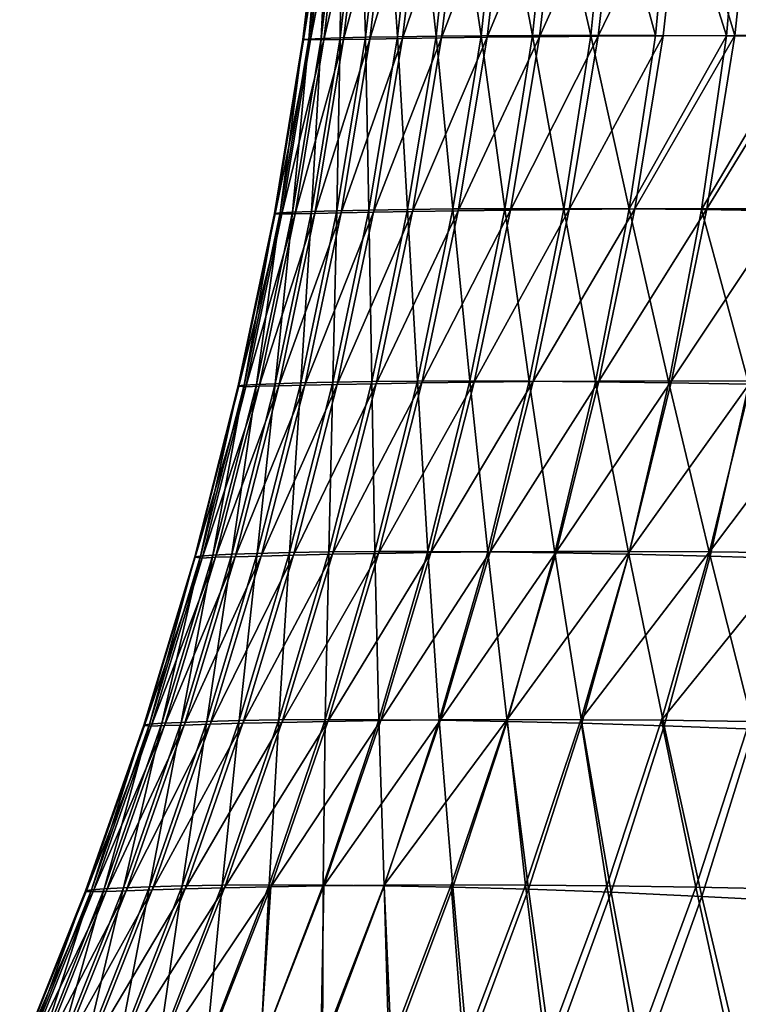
# Model space of a CAD drawing. Header units: metres. Extents: x -155 to 25, y -152 to 27.
# Tile 62 of 124: x -22 to -20.92, y -132.55 to -131.08. Entities that reach past the tile are written whole.
import ezdxf

# ---------------------------------------------------------------- set-up
doc = ezdxf.new("R2010")
doc.units = ezdxf.units.M
doc.layers.add('solid_12_401_052_XXX', color=7, linetype='CONTINUOUS')

msp = doc.modelspace()

# ---------------------------------------------------------------- linework, layer by layer
at = {"layer": 'solid_12_401_052_XXX'}
for points in [[(-21.571188, -131.110077, 0.145342), (-21.540216, -130.84845, 0.149911), (-21.539337, -130.84874, -0.296122)], [(-21.571188, -131.110077, 0.145342), (-21.562313, -131.109436, 0.588343), (-21.540216, -130.84845, 0.149911)], [(-21.570387, -131.110519, -0.298909), (-21.571188, -131.110077, 0.145342), (-21.539337, -130.84874, -0.296122)], [(-21.570387, -131.110519, -0.298909), (-21.539337, -130.84874, -0.296122), (-21.528831, -130.848221, -0.739065)], [(-21.570387, -131.110519, -0.298909), (-21.528831, -130.848221, -0.739065), (-21.559929, -131.110138, -0.740133)], [(-21.562313, -131.109436, 0.588343), (-21.531456, -130.848022, 0.59458), (-21.540216, -130.84845, 0.149911)], [(-21.562313, -131.109436, 0.588343), (-21.543743, -131.108643, 1.031429), (-21.531456, -130.848022, 0.59458)], [(-21.508917, -130.84874, -1.181684), (-21.559929, -131.110138, -0.740133), (-21.528831, -130.848221, -0.739065)], [(-21.540085, -131.110519, -1.181033), (-21.559929, -131.110138, -0.740133), (-21.508917, -130.84874, -1.181684)], [(-21.543743, -131.108643, 1.031429), (-21.513063, -130.847488, 1.039236), (-21.531456, -130.848022, 0.59458)], [(-21.543743, -131.108643, 1.031429), (-21.515448, -131.107758, 1.474484), (-21.513063, -130.847488, 1.039236)], [(-21.540085, -131.110519, -1.181033), (-21.508917, -130.84874, -1.181684), (-21.479187, -130.84845, -1.626726)], [(-21.510399, -131.110092, -1.624291), (-21.540085, -131.110519, -1.181033), (-21.479187, -130.84845, -1.626726)], [(-21.515448, -131.107758, 1.474484), (-21.485031, -130.846878, 1.483729), (-21.513063, -130.847488, 1.039236)], [(-21.515448, -131.107758, 1.474484), (-21.477402, -131.106842, 1.917417), (-21.485031, -130.846878, 1.483729)], [(-21.510399, -131.110092, -1.624291), (-21.479187, -130.84845, -1.626726), (-21.439934, -130.848022, -2.069744)], [(-21.471146, -131.109436, -2.065638), (-21.510399, -131.110092, -1.624291), (-21.439934, -130.848022, -2.069744)], [(-21.477402, -131.106842, 1.917417), (-21.447351, -130.846252, 1.927935), (-21.485031, -130.846878, 1.483729)], [(-21.477402, -131.106842, 1.917417), (-21.429581, -131.105942, 2.360139), (-21.447351, -130.846252, 1.927935)], [(-21.471146, -131.109436, -2.065638), (-21.439934, -130.848022, -2.069744), (-21.391071, -130.847488, -2.51209)], [(-21.422213, -131.108643, -2.506404), (-21.471146, -131.109436, -2.065638), (-21.391071, -130.847488, -2.51209)], [(-21.429581, -131.105942, 2.360139), (-21.400028, -130.845642, 2.371731), (-21.447351, -130.846252, 1.927935)], [(-21.429581, -131.105942, 2.360139), (-21.371965, -131.105148, 2.802558), (-21.400028, -130.845642, 2.371731)], [(-21.422213, -131.108643, -2.506404), (-21.391071, -130.847488, -2.51209), (-21.332602, -130.846878, -2.953611)], [(-21.363583, -131.107758, -2.946472), (-21.422213, -131.108643, -2.506404), (-21.332602, -130.846878, -2.953611)], [(-21.371965, -131.105148, 2.802558), (-21.343063, -130.845093, 2.814994), (-21.400028, -130.845642, 2.371731)], [(-21.371965, -131.105148, 2.802558), (-21.304546, -131.104492, 3.244588), (-21.343063, -130.845093, 2.814994)], [(-21.363583, -131.107758, -2.946472), (-21.332602, -130.846878, -2.953611), (-21.264528, -130.846252, -3.394183)], [(-21.295231, -131.106842, -3.385749), (-21.363583, -131.107758, -2.946472), (-21.264528, -130.846252, -3.394183)], [(-21.304546, -131.104492, 3.244588), (-21.276468, -130.84465, 3.257602), (-21.343063, -130.845093, 2.814994)], [(-21.304546, -131.104492, 3.244588), (-21.22731, -131.104065, 3.686139), (-21.276468, -130.84465, 3.257602)], [(-21.295231, -131.106842, -3.385749), (-21.264528, -130.846252, -3.394183), (-21.186863, -130.845642, -3.833685)], [(-21.217142, -131.105942, -3.824144), (-21.295231, -131.106842, -3.385749), (-21.186863, -130.845642, -3.833685)], [(-21.22731, -131.104065, 3.686139), (-21.200253, -130.84433, 3.699435), (-21.276468, -130.84465, 3.257602)], [(-21.22731, -131.104065, 3.686139), (-21.140249, -131.103897, 4.127123), (-21.200253, -130.84433, 3.699435)], [(-21.217142, -131.105942, -3.824144), (-21.186863, -130.845642, -3.833685), (-21.099615, -130.845093, -4.271994)], [(-21.129305, -131.105148, -4.261567), (-21.217142, -131.105942, -3.824144), (-21.099615, -130.845093, -4.271994)], [(-21.140249, -131.103897, 4.127123), (-21.114435, -130.844208, 4.140369), (-21.200253, -130.84433, 3.699435)], [(-21.140249, -131.103897, 4.127123), (-21.043362, -131.104065, 4.567463), (-21.114435, -130.844208, 4.140369)], [(-21.129305, -131.105148, -4.261567), (-21.099615, -130.845093, -4.271994), (-21.002804, -130.84465, -4.708988)], [(-21.031712, -131.104492, -4.697927), (-21.129305, -131.105148, -4.261567), (-21.002804, -130.84465, -4.708988)], [(-21.043362, -131.104065, 4.567463), (-21.019032, -130.844284, 4.580297), (-21.114435, -130.844208, 4.140369)], [(-21.043362, -131.104065, 4.567463), (-20.936968, -131.104645, 5.005761), (-21.019032, -130.844284, 4.580297)], [(-20.924356, -131.104065, -5.133135), (-21.031712, -131.104492, -4.697927), (-21.002804, -130.84465, -4.708988)], [(-20.936968, -131.104645, 5.005761), (-20.914398, -130.844635, 5.017741), (-21.019032, -130.844284, 4.580297)], [(-20.924356, -131.104065, -5.133135), (-21.002804, -130.84465, -4.708988), (-20.89645, -130.84433, -5.144548)], [(-20.936968, -131.104645, 5.005761), (-20.820862, -131.105667, 5.443075), (-20.914398, -130.844635, 5.017741)], [(-20.807241, -131.103897, -5.567105), (-20.924356, -131.104065, -5.133135), (-20.89645, -130.84433, -5.144548)], [(-21.613882, -131.370285, 0.141207), (-21.571188, -131.110077, 0.145342), (-21.570387, -131.110519, -0.298909)], [(-21.613882, -131.370285, 0.141207), (-21.605129, -131.369492, 0.582945), (-21.571188, -131.110077, 0.145342)], [(-21.612997, -131.370819, -0.301674), (-21.613882, -131.370285, 0.141207), (-21.570387, -131.110519, -0.298909)], [(-21.612997, -131.370819, -0.301674), (-21.570387, -131.110519, -0.298909), (-21.559929, -131.110138, -0.740133)], [(-21.612997, -131.370819, -0.301674), (-21.559929, -131.110138, -0.740133), (-21.602608, -131.371033, -0.741599)], [(-21.605129, -131.369492, 0.582945), (-21.562313, -131.109436, 0.588343), (-21.571188, -131.110077, 0.145342)], [(-21.605129, -131.369492, 0.582945), (-21.586681, -131.368515, 1.024858), (-21.562313, -131.109436, 0.588343)], [(-21.540085, -131.110519, -1.181033), (-21.602608, -131.371033, -0.741599), (-21.559929, -131.110138, -0.740133)], [(-21.582783, -131.370819, -1.181199), (-21.602608, -131.371033, -0.741599), (-21.540085, -131.110519, -1.181033)], [(-21.586681, -131.368515, 1.024858), (-21.543743, -131.108643, 1.031429), (-21.562313, -131.109436, 0.588343)], [(-21.586681, -131.368515, 1.024858), (-21.558472, -131.367447, 1.466862), (-21.543743, -131.108643, 1.031429)], [(-21.582783, -131.370819, -1.181199), (-21.540085, -131.110519, -1.181033), (-21.510399, -131.110092, -1.624291)], [(-21.553274, -131.370285, -1.623096), (-21.582783, -131.370819, -1.181199), (-21.510399, -131.110092, -1.624291)], [(-21.558472, -131.367447, 1.466862), (-21.515448, -131.107758, 1.474484), (-21.543743, -131.108643, 1.031429)], [(-21.558472, -131.367447, 1.466862), (-21.520432, -131.366348, 1.908898), (-21.515448, -131.107758, 1.474484)], [(-21.553274, -131.370285, -1.623096), (-21.510399, -131.110092, -1.624291), (-21.471146, -131.109436, -2.065638)], [(-21.514231, -131.369492, -2.063191), (-21.553274, -131.370285, -1.623096), (-21.471146, -131.109436, -2.065638)], [(-21.520432, -131.366348, 1.908898), (-21.477402, -131.106842, 1.917417), (-21.515448, -131.107758, 1.474484)], [(-21.520432, -131.366348, 1.908898), (-21.472502, -131.365311, 2.350908), (-21.477402, -131.106842, 1.917417)], [(-21.514231, -131.369492, -2.063191), (-21.471146, -131.109436, -2.065638), (-21.422213, -131.108643, -2.506404)], [(-21.465502, -131.368515, -2.502797), (-21.514231, -131.369492, -2.063191), (-21.422213, -131.108643, -2.506404)], [(-21.472502, -131.365311, 2.350908), (-21.429581, -131.105942, 2.360139), (-21.477402, -131.106842, 1.917417)], [(-21.472502, -131.365311, 2.350908), (-21.414621, -131.364395, 2.792833), (-21.429581, -131.105942, 2.360139)], [(-21.465502, -131.368515, -2.502797), (-21.422213, -131.108643, -2.506404), (-21.363583, -131.107758, -2.946472)], [(-21.407028, -131.367447, -2.941823), (-21.465502, -131.368515, -2.502797), (-21.363583, -131.107758, -2.946472)], [(-21.414621, -131.364395, 2.792833), (-21.371965, -131.105148, 2.802558), (-21.429581, -131.105942, 2.360139)], [(-21.414621, -131.364395, 2.792833), (-21.346743, -131.363708, 3.234616), (-21.371965, -131.105148, 2.802558)], [(-21.407028, -131.367447, -2.941823), (-21.363583, -131.107758, -2.946472), (-21.295231, -131.106842, -3.385749)], [(-21.338743, -131.366348, -3.380206), (-21.407028, -131.367447, -2.941823), (-21.295231, -131.106842, -3.385749)], [(-21.346743, -131.363708, 3.234616), (-21.304546, -131.104492, 3.244588), (-21.371965, -131.105148, 2.802558)], [(-21.346743, -131.363708, 3.234616), (-21.268812, -131.363327, 3.676201), (-21.304546, -131.104492, 3.244588)], [(-21.338743, -131.366348, -3.380206), (-21.295231, -131.106842, -3.385749), (-21.217142, -131.105942, -3.824144)], [(-21.260593, -131.365311, -3.817883), (-21.338743, -131.366348, -3.380206), (-21.217142, -131.105942, -3.824144)], [(-21.268812, -131.363327, 3.676201), (-21.22731, -131.104065, 3.686139), (-21.304546, -131.104492, 3.244588)], [(-21.268812, -131.363327, 3.676201), (-21.180786, -131.363312, 4.117531), (-21.22731, -131.104065, 3.686139)], [(-21.260593, -131.365311, -3.817883), (-21.217142, -131.105942, -3.824144), (-21.129305, -131.105148, -4.261567)], [(-21.172525, -131.364395, -4.254795), (-21.260593, -131.365311, -3.817883), (-21.129305, -131.105148, -4.261567)], [(-21.180786, -131.363312, 4.117531), (-21.140249, -131.103897, 4.127123), (-21.22731, -131.104065, 3.686139)], [(-21.180786, -131.363312, 4.117531), (-21.082621, -131.363754, 4.558561), (-21.140249, -131.103897, 4.127123)], [(-21.172525, -131.364395, -4.254795), (-21.129305, -131.105148, -4.261567), (-21.031712, -131.104492, -4.697927)], [(-21.07449, -131.363708, -4.690878), (-21.172525, -131.364395, -4.254795), (-21.031712, -131.104492, -4.697927)], [(-21.082621, -131.363754, 4.558561), (-21.043362, -131.104065, 4.567463), (-21.140249, -131.103897, 4.127123)], [(-21.082621, -131.363754, 4.558561), (-20.936968, -131.104645, 5.005761), (-21.043362, -131.104065, 4.567463)], [(-21.082621, -131.363754, 4.558561), (-20.974588, -131.364731, 4.997968), (-20.936968, -131.104645, 5.005761)], [(-21.07449, -131.363708, -4.690878), (-21.031712, -131.104492, -4.697927), (-20.924356, -131.104065, -5.133135)], [(-20.966442, -131.363327, -5.126074), (-21.07449, -131.363708, -4.690878), (-20.924356, -131.104065, -5.133135)], [(-20.974588, -131.364731, 4.997968), (-20.820862, -131.105667, 5.443075), (-20.936968, -131.104645, 5.005761)], [(-20.974588, -131.364731, 4.997968), (-20.856453, -131.366318, 5.436804), (-20.820862, -131.105667, 5.443075)], [(-20.966442, -131.363327, -5.126074), (-20.924356, -131.104065, -5.133135), (-20.807241, -131.103897, -5.567105)], [(-20.848337, -131.363312, -5.560323), (-20.966442, -131.363327, -5.126074), (-20.807241, -131.103897, -5.567105)], [(-21.526495, -131.622925, 2.344705), (-21.472502, -131.365311, 2.350908), (-21.520432, -131.366348, 1.908898)], [(-21.526495, -131.622925, 2.344705), (-21.468304, -131.622009, 2.786549), (-21.472502, -131.365311, 2.350908)], [(-21.468304, -131.622009, 2.786549), (-21.414621, -131.364395, 2.792833), (-21.472502, -131.365311, 2.350908)], [(-21.468304, -131.622009, 2.786549), (-21.399939, -131.621368, 3.228468), (-21.414621, -131.364395, 2.792833)], [(-21.399939, -131.621368, 3.228468), (-21.346743, -131.363708, 3.234616), (-21.414621, -131.364395, 2.792833)], [(-21.399939, -131.621368, 3.228468), (-21.32132, -131.62114, 3.670434), (-21.346743, -131.363708, 3.234616)], [(-21.39319, -131.624039, -3.378008), (-21.338743, -131.366348, -3.380206), (-21.260593, -131.365311, -3.817883)], [(-21.314886, -131.622925, -3.815403), (-21.39319, -131.624039, -3.378008), (-21.260593, -131.365311, -3.817883)], [(-21.32132, -131.62114, 3.670434), (-21.268812, -131.363327, 3.676201), (-21.346743, -131.363708, 3.234616)], [(-21.32132, -131.62114, 3.670434), (-21.23237, -131.621384, 4.112418), (-21.268812, -131.363327, 3.676201)], [(-21.314886, -131.622925, -3.815403), (-21.260593, -131.365311, -3.817883), (-21.172525, -131.364395, -4.254795)], [(-21.226513, -131.622009, -4.252212), (-21.314886, -131.622925, -3.815403), (-21.172525, -131.364395, -4.254795)], [(-21.23237, -131.621384, 4.112418), (-21.180786, -131.363312, 4.117531), (-21.268812, -131.363327, 3.676201)], [(-21.23237, -131.621384, 4.112418), (-21.133017, -131.622223, 4.5544), (-21.180786, -131.363312, 4.117531)], [(-21.226513, -131.622009, -4.252212), (-21.172525, -131.364395, -4.254795), (-21.07449, -131.363708, -4.690878)], [(-21.127983, -131.621384, -4.688398), (-21.226513, -131.622009, -4.252212), (-21.07449, -131.363708, -4.690878)], [(-21.133017, -131.622223, 4.5544), (-21.082621, -131.363754, 4.558561), (-21.180786, -131.363312, 4.117531)], [(-21.133017, -131.622223, 4.5544), (-21.023485, -131.623764, 4.995135), (-21.082621, -131.363754, 4.558561)], [(-21.127983, -131.621384, -4.688398), (-21.07449, -131.363708, -4.690878), (-20.966442, -131.363327, -5.126074)], [(-21.01922, -131.62114, -5.123927), (-21.127983, -131.621384, -4.688398), (-20.966442, -131.363327, -5.126074)], [(-21.023485, -131.623764, 4.995135), (-20.974588, -131.364731, 4.997968), (-21.082621, -131.363754, 4.558561)], [(-21.023485, -131.623764, 4.995135), (-20.903517, -131.626068, 5.435658), (-20.974588, -131.364731, 4.997968)], [(-21.01922, -131.62114, -5.123927), (-20.966442, -131.363327, -5.126074), (-20.848337, -131.363312, -5.560323)], [(-20.900152, -131.621384, -5.558765), (-21.01922, -131.62114, -5.123927), (-20.848337, -131.363312, -5.560323)], [(-20.903517, -131.626068, 5.435658), (-20.856453, -131.366318, 5.436804), (-20.974588, -131.364731, 4.997968)], [(-21.667965, -131.628494, 0.137712), (-21.613882, -131.370285, 0.141207), (-21.612997, -131.370819, -0.301674)], [(-21.667965, -131.628494, 0.137712), (-21.659286, -131.627579, 0.578694), (-21.613882, -131.370285, 0.141207)], [(-21.667025, -131.629105, -0.304313), (-21.667965, -131.628494, 0.137712), (-21.612997, -131.370819, -0.301674)], [(-21.667025, -131.629105, -0.304313), (-21.612997, -131.370819, -0.301674), (-21.602608, -131.371033, -0.741599)], [(-21.667025, -131.629105, -0.304313), (-21.602608, -131.371033, -0.741599), (-21.656782, -131.62999, -0.743459)], [(-21.659286, -131.627579, 0.578694), (-21.605129, -131.369492, 0.582945), (-21.613882, -131.370285, 0.141207)], [(-21.659286, -131.627579, 0.578694), (-21.6409, -131.626465, 1.019931), (-21.605129, -131.369492, 0.582945)], [(-21.582783, -131.370819, -1.181199), (-21.656782, -131.62999, -0.743459), (-21.602608, -131.371033, -0.741599)], [(-21.636866, -131.629105, -1.182272), (-21.656782, -131.62999, -0.743459), (-21.582783, -131.370819, -1.181199)], [(-21.6409, -131.626465, 1.019931), (-21.586681, -131.368515, 1.024858), (-21.605129, -131.369492, 0.582945)], [(-21.6409, -131.626465, 1.019931), (-21.612703, -131.625259, 1.461366), (-21.586681, -131.368515, 1.024858)], [(-21.636866, -131.629105, -1.182272), (-21.582783, -131.370819, -1.181199), (-21.553274, -131.370285, -1.623096)], [(-21.607471, -131.628494, -1.62332), (-21.636866, -131.629105, -1.182272), (-21.553274, -131.370285, -1.623096)], [(-21.612703, -131.625259, 1.461366), (-21.558472, -131.367447, 1.466862), (-21.586681, -131.368515, 1.024858)], [(-21.612703, -131.625259, 1.461366), (-21.574598, -131.624039, 1.902968), (-21.558472, -131.367447, 1.466862)], [(-21.607471, -131.628494, -1.62332), (-21.553274, -131.370285, -1.623096), (-21.514231, -131.369492, -2.063191)], [(-21.568552, -131.627579, -2.062667), (-21.607471, -131.628494, -1.62332), (-21.514231, -131.369492, -2.063191)], [(-21.574598, -131.624039, 1.902968), (-21.520432, -131.366348, 1.908898), (-21.558472, -131.367447, 1.466862)], [(-21.574598, -131.624039, 1.902968), (-21.526495, -131.622925, 2.344705), (-21.520432, -131.366348, 1.908898)], [(-21.568552, -131.627579, -2.062667), (-21.514231, -131.369492, -2.063191), (-21.465502, -131.368515, -2.502797)], [(-21.51993, -131.626465, -2.501602), (-21.568552, -131.627579, -2.062667), (-21.465502, -131.368515, -2.502797)], [(-21.51993, -131.626465, -2.501602), (-21.465502, -131.368515, -2.502797), (-21.407028, -131.367447, -2.941823)], [(-21.461508, -131.625259, -2.940062), (-21.51993, -131.626465, -2.501602), (-21.407028, -131.367447, -2.941823)], [(-21.461508, -131.625259, -2.940062), (-21.407028, -131.367447, -2.941823), (-21.338743, -131.366348, -3.380206)], [(-21.39319, -131.624039, -3.378008), (-21.461508, -131.625259, -2.940062), (-21.338743, -131.366348, -3.380206)], [(-21.733318, -131.884109, 0.134836), (-21.667965, -131.628494, 0.137712), (-21.667025, -131.629105, -0.304313)], [(-21.733318, -131.884109, 0.134836), (-21.724638, -131.883072, 0.57556), (-21.667965, -131.628494, 0.137712)], [(-21.732368, -131.884827, -0.306836), (-21.733318, -131.884109, 0.134836), (-21.667025, -131.629105, -0.304313)], [(-21.732368, -131.884827, -0.306836), (-21.667025, -131.629105, -0.304313), (-21.656782, -131.62999, -0.743459)], [(-21.732368, -131.884827, -0.306836), (-21.656782, -131.62999, -0.743459), (-21.722281, -131.8862, -0.745708)], [(-21.724638, -131.883072, 0.57556), (-21.659286, -131.627579, 0.578694), (-21.667965, -131.628494, 0.137712)], [(-21.724638, -131.883072, 0.57556), (-21.706215, -131.881821, 1.016607), (-21.659286, -131.627579, 0.578694)], [(-21.636866, -131.629105, -1.182272), (-21.722281, -131.8862, -0.745708), (-21.656782, -131.62999, -0.743459)], [(-21.702229, -131.884827, -1.184237), (-21.722281, -131.8862, -0.745708), (-21.636866, -131.629105, -1.182272)], [(-21.706215, -131.881821, 1.016607), (-21.6409, -131.626465, 1.019931), (-21.659286, -131.627579, 0.578694)], [(-21.706215, -131.881821, 1.016607), (-21.677925, -131.880463, 1.457944), (-21.6409, -131.626465, 1.019931)], [(-21.702229, -131.884827, -1.184237), (-21.636866, -131.629105, -1.182272), (-21.607471, -131.628494, -1.62332)], [(-21.672867, -131.884109, -1.624933), (-21.702229, -131.884827, -1.184237), (-21.607471, -131.628494, -1.62332)], [(-21.677925, -131.880463, 1.457944), (-21.612703, -131.625259, 1.461366), (-21.6409, -131.626465, 1.019931)], [(-21.677925, -131.880463, 1.457944), (-21.63965, -131.879135, 1.899563), (-21.612703, -131.625259, 1.461366)], [(-21.672867, -131.884109, -1.624933), (-21.607471, -131.628494, -1.62332), (-21.568552, -131.627579, -2.062667)], [(-21.633965, -131.883072, -2.064022), (-21.672867, -131.884109, -1.624933), (-21.568552, -131.627579, -2.062667)], [(-21.63965, -131.879135, 1.899563), (-21.574598, -131.624039, 1.902968), (-21.612703, -131.625259, 1.461366)], [(-21.63965, -131.879135, 1.899563), (-21.591274, -131.87793, 2.341459), (-21.574598, -131.624039, 1.902968)], [(-21.633965, -131.883072, -2.064022), (-21.568552, -131.627579, -2.062667), (-21.51993, -131.626465, -2.501602)], [(-21.58532, -131.881821, -2.502764), (-21.633965, -131.883072, -2.064022), (-21.51993, -131.626465, -2.501602)], [(-21.591274, -131.87793, 2.341459), (-21.526495, -131.622925, 2.344705), (-21.574598, -131.624039, 1.902968)], [(-21.591274, -131.87793, 2.341459), (-21.532686, -131.876984, 2.783622), (-21.526495, -131.622925, 2.344705)], [(-21.58532, -131.881821, -2.502764), (-21.51993, -131.626465, -2.501602), (-21.461508, -131.625259, -2.940062)], [(-21.526812, -131.880463, -2.941118), (-21.58532, -131.881821, -2.502764), (-21.461508, -131.625259, -2.940062)], [(-21.532686, -131.876984, 2.783622), (-21.468304, -131.622009, 2.786549), (-21.526495, -131.622925, 2.344705)], [(-21.532686, -131.876984, 2.783622), (-21.463779, -131.876419, 3.226048), (-21.468304, -131.622009, 2.786549)], [(-21.526812, -131.880463, -2.941118), (-21.461508, -131.625259, -2.940062), (-21.39319, -131.624039, -3.378008)], [(-21.458323, -131.879135, -3.37907), (-21.526812, -131.880463, -2.941118), (-21.39319, -131.624039, -3.378008)], [(-21.463779, -131.876419, 3.226048), (-21.399939, -131.621368, 3.228468), (-21.468304, -131.622009, 2.786549)], [(-21.463779, -131.876419, 3.226048), (-21.384449, -131.876343, 3.668731), (-21.399939, -131.621368, 3.228468)], [(-21.458323, -131.879135, -3.37907), (-21.39319, -131.624039, -3.378008), (-21.314886, -131.622925, -3.815403)], [(-21.379736, -131.87793, -3.816603), (-21.458323, -131.879135, -3.37907), (-21.314886, -131.622925, -3.815403)], [(-21.384449, -131.876343, 3.668731), (-21.32132, -131.62114, 3.670434), (-21.399939, -131.621368, 3.228468)], [(-21.384449, -131.876343, 3.668731), (-21.2946, -131.876877, 4.111665), (-21.32132, -131.62114, 3.670434)], [(-21.379736, -131.87793, -3.816603), (-21.314886, -131.622925, -3.815403), (-21.226513, -131.622009, -4.252212)], [(-21.290945, -131.876984, -4.253703), (-21.379736, -131.87793, -3.816603), (-21.226513, -131.622009, -4.252212)], [(-21.2946, -131.876877, 4.111665), (-21.23237, -131.621384, 4.112418), (-21.32132, -131.62114, 3.670434)], [(-21.2946, -131.876877, 4.111665), (-21.194132, -131.878128, 4.554855), (-21.23237, -131.621384, 4.112418)], [(-21.290945, -131.876984, -4.253703), (-21.226513, -131.622009, -4.252212), (-21.127983, -131.621384, -4.688398)], [(-21.191841, -131.876419, -4.690357), (-21.290945, -131.876984, -4.253703), (-21.127983, -131.621384, -4.688398)], [(-21.194132, -131.878128, 4.554855), (-21.133017, -131.622223, 4.5544), (-21.23237, -131.621384, 4.112418)], [(-21.194132, -131.878128, 4.554855), (-21.083242, -131.880234, 4.997122), (-21.133017, -131.622223, 4.5544)], [(-21.191841, -131.876419, -4.690357), (-21.127983, -131.621384, -4.688398), (-21.01922, -131.62114, -5.123927)], [(-21.082321, -131.876343, -5.126553), (-21.191841, -131.876419, -4.690357), (-21.01922, -131.62114, -5.123927)], [(-21.083242, -131.880234, 4.997122), (-21.023485, -131.623764, 4.995135), (-21.133017, -131.622223, 4.5544)], [(-21.083242, -131.880234, 4.997122), (-20.961658, -131.883316, 5.439487), (-21.023485, -131.623764, 4.995135)], [(-21.082321, -131.876343, -5.126553), (-21.01922, -131.62114, -5.123927), (-20.900152, -131.621384, -5.558765)], [(-20.962288, -131.876877, -5.562276), (-21.082321, -131.876343, -5.126553), (-20.900152, -131.621384, -5.558765)], [(-20.961658, -131.883316, 5.439487), (-20.903517, -131.626068, 5.435658), (-21.023485, -131.623764, 4.995135)], [(-20.962288, -131.876877, -5.562276), (-20.900152, -131.621384, -5.558765), (-20.770702, -131.622238, -5.992888)], [(-20.831646, -131.878128, -5.997526), (-20.962288, -131.876877, -5.562276), (-20.770702, -131.622238, -5.992888)], [(-20.961658, -131.883316, 5.439487), (-20.828838, -131.887466, 5.883583), (-20.903517, -131.626068, 5.435658)], [(-21.75378, -132.132004, 1.45661), (-21.677925, -131.880463, 1.457944), (-21.706215, -131.881821, 1.016607)], [(-21.75378, -132.132004, 1.45661), (-21.715223, -132.130585, 1.898702), (-21.677925, -131.880463, 1.457944)], [(-21.715223, -132.130585, 1.898702), (-21.63965, -131.879135, 1.899563), (-21.677925, -131.880463, 1.457944)], [(-21.715223, -132.130585, 1.898702), (-21.66647, -132.129333, 2.341187), (-21.63965, -131.879135, 1.899563)], [(-21.66647, -132.129333, 2.341187), (-21.591274, -131.87793, 2.341459), (-21.63965, -131.879135, 1.899563)], [(-21.66647, -132.129333, 2.341187), (-21.607399, -132.128418, 2.784077), (-21.591274, -131.87793, 2.341459)], [(-21.661314, -132.133469, -2.506281), (-21.58532, -131.881821, -2.502764), (-21.526812, -131.880463, -2.941118)], [(-21.602579, -132.132004, -2.944996), (-21.661314, -132.133469, -2.506281), (-21.526812, -131.880463, -2.941118)], [(-21.607399, -132.128418, 2.784077), (-21.532686, -131.876984, 2.783622), (-21.591274, -131.87793, 2.341459)], [(-21.607399, -132.128418, 2.784077), (-21.537891, -132.127945, 3.227386), (-21.532686, -131.876984, 2.783622)], [(-21.602579, -132.132004, -2.944996), (-21.526812, -131.880463, -2.941118), (-21.458323, -131.879135, -3.37907)], [(-21.533775, -132.130585, -3.383401), (-21.602579, -132.132004, -2.944996), (-21.458323, -131.879135, -3.37907)], [(-21.537891, -132.127945, 3.227386), (-21.463779, -131.876419, 3.226048), (-21.532686, -131.876984, 2.783622)], [(-21.537891, -132.127945, 3.227386), (-21.45783, -132.128082, 3.671127), (-21.463779, -131.876419, 3.226048)], [(-21.533775, -132.130585, -3.383401), (-21.458323, -131.879135, -3.37907), (-21.379736, -131.87793, -3.816603)], [(-21.454773, -132.129333, -3.821498), (-21.533775, -132.130585, -3.383401), (-21.379736, -131.87793, -3.816603)], [(-21.45783, -132.128082, 3.671127), (-21.384449, -131.876343, 3.668731), (-21.463779, -131.876419, 3.226048)], [(-21.45783, -132.128082, 3.671127), (-21.367104, -132.128937, 4.115315), (-21.384449, -131.876343, 3.668731)], [(-21.454773, -132.129333, -3.821498), (-21.379736, -131.87793, -3.816603), (-21.290945, -131.876984, -4.253703)], [(-21.365448, -132.128418, -4.259291), (-21.454773, -132.129333, -3.821498), (-21.290945, -131.876984, -4.253703)], [(-21.367104, -132.128937, 4.115315), (-21.2946, -131.876877, 4.111665), (-21.384449, -131.876343, 3.668731)], [(-21.367104, -132.128937, 4.115315), (-21.265606, -132.130661, 4.559972), (-21.2946, -131.876877, 4.111665)], [(-21.365448, -132.128418, -4.259291), (-21.290945, -131.876984, -4.253703), (-21.191841, -131.876419, -4.690357)], [(-21.265684, -132.127945, -4.696785), (-21.365448, -132.128418, -4.259291), (-21.191841, -131.876419, -4.690357)], [(-21.265606, -132.130661, 4.559972), (-21.194132, -131.878128, 4.554855), (-21.2946, -131.876877, 4.111665)], [(-21.265684, -132.127945, -4.696785), (-21.191841, -131.876419, -4.690357), (-21.082321, -131.876343, -5.126553)], [(-21.155361, -132.128082, -5.133987), (-21.265684, -132.127945, -4.696785), (-21.082321, -131.876343, -5.126553)], [(-21.265606, -132.130661, 4.559972), (-21.153507, -132.133392, 5.003986), (-21.194132, -131.878128, 4.554855)], [(-21.153507, -132.133392, 5.003986), (-21.083242, -131.880234, 4.997122), (-21.194132, -131.878128, 4.554855)], [(-21.155361, -132.128082, -5.133987), (-21.082321, -131.876343, -5.126553), (-20.962288, -131.876877, -5.562276)], [(-21.034369, -132.128937, -5.570902), (-21.155361, -132.128082, -5.133987), (-20.962288, -131.876877, -5.562276)], [(-21.153507, -132.133392, 5.003986), (-21.030529, -132.137268, 5.448358), (-21.083242, -131.880234, 4.997122)], [(-21.030529, -132.137268, 5.448358), (-20.961658, -131.883316, 5.439487), (-21.083242, -131.880234, 4.997122)], [(-21.034369, -132.128937, -5.570902), (-20.962288, -131.876877, -5.562276), (-20.831646, -131.878128, -5.997526)], [(-20.902596, -132.130661, -6.007547), (-21.034369, -132.128937, -5.570902), (-20.831646, -131.878128, -5.997526)], [(-21.809587, -132.136002, 0.132593), (-21.733318, -131.884109, 0.134836), (-21.732368, -131.884827, -0.306836)], [(-21.809587, -132.136002, 0.132593), (-21.800829, -132.134842, 0.573555), (-21.733318, -131.884109, 0.134836)], [(-21.808674, -132.13678, -0.30923), (-21.809587, -132.136002, 0.132593), (-21.732368, -131.884827, -0.306836)], [(-21.808674, -132.13678, -0.30923), (-21.732368, -131.884827, -0.306836), (-21.722281, -131.8862, -0.745708)], [(-21.808674, -132.13678, -0.30923), (-21.722281, -131.8862, -0.745708), (-21.798552, -132.137909, -0.748327)], [(-21.800829, -132.134842, 0.573555), (-21.724638, -131.883072, 0.57556), (-21.733318, -131.884109, 0.134836)], [(-21.800829, -132.134842, 0.573555), (-21.782272, -132.133469, 1.014898), (-21.724638, -131.883072, 0.57556)], [(-21.702229, -131.884827, -1.184237), (-21.798552, -132.137909, -0.748327), (-21.722281, -131.8862, -0.745708)], [(-21.778519, -132.13678, -1.187085), (-21.798552, -132.137909, -0.748327), (-21.702229, -131.884827, -1.184237)], [(-21.782272, -132.133469, 1.014898), (-21.706215, -131.881821, 1.016607), (-21.724638, -131.883072, 0.57556)], [(-21.782272, -132.133469, 1.014898), (-21.75378, -132.132004, 1.45661), (-21.706215, -131.881821, 1.016607)], [(-21.778519, -132.13678, -1.187085), (-21.702229, -131.884827, -1.184237), (-21.672867, -131.884109, -1.624933)], [(-21.749111, -132.136002, -1.627929), (-21.778519, -132.13678, -1.187085), (-21.672867, -131.884109, -1.624933)], [(-21.749111, -132.136002, -1.627929), (-21.672867, -131.884109, -1.624933), (-21.633965, -131.883072, -2.064022)], [(-21.710114, -132.134842, -2.067251), (-21.749111, -132.136002, -1.627929), (-21.633965, -131.883072, -2.064022)], [(-21.710114, -132.134842, -2.067251), (-21.633965, -131.883072, -2.064022), (-21.58532, -131.881821, -2.502764)], [(-21.661314, -132.133469, -2.506281), (-21.710114, -132.134842, -2.067251), (-21.58532, -131.881821, -2.502764)], [(-21.030529, -132.137268, 5.448358), (-20.896137, -132.142426, 5.894676), (-20.961658, -131.883316, 5.439487)], [(-20.896137, -132.142426, 5.894676), (-20.828838, -131.887466, 5.883583), (-20.961658, -131.883316, 5.439487)], [(-21.840097, -132.379623, 1.457178), (-21.75378, -132.132004, 1.45661), (-21.782272, -132.133469, 1.014898)], [(-21.840097, -132.379623, 1.457178), (-21.801104, -132.378036, 1.900163), (-21.75378, -132.132004, 1.45661)], [(-21.801104, -132.378036, 1.900163), (-21.715223, -132.130585, 1.898702), (-21.75378, -132.132004, 1.45661)], [(-21.801104, -132.378036, 1.900163), (-21.751825, -132.376678, 2.343636), (-21.715223, -132.130585, 1.898702)], [(-21.751825, -132.376678, 2.343636), (-21.66647, -132.129333, 2.341187), (-21.715223, -132.130585, 1.898702)], [(-21.751825, -132.376678, 2.343636), (-21.692141, -132.375702, 2.787627), (-21.66647, -132.129333, 2.341187)], [(-21.747793, -132.381256, -2.511977), (-21.661314, -132.133469, -2.506281), (-21.602579, -132.132004, -2.944996)], [(-21.688654, -132.379623, -2.951476), (-21.747793, -132.381256, -2.511977), (-21.602579, -132.132004, -2.944996)], [(-21.692141, -132.375702, 2.787627), (-21.607399, -132.128418, 2.784077), (-21.66647, -132.129333, 2.341187)], [(-21.692141, -132.375702, 2.787627), (-21.621927, -132.375244, 3.232165), (-21.607399, -132.128418, 2.784077)], [(-21.688654, -132.379623, -2.951476), (-21.602579, -132.132004, -2.944996), (-21.533775, -132.130585, -3.383401)], [(-21.619354, -132.378036, -3.390739), (-21.688654, -132.379623, -2.951476), (-21.533775, -132.130585, -3.383401)], [(-21.621927, -132.375244, 3.232165), (-21.537891, -132.127945, 3.227386), (-21.607399, -132.128418, 2.784077)], [(-21.621927, -132.375244, 3.232165), (-21.541065, -132.375473, 3.677279), (-21.537891, -132.127945, 3.227386)], [(-21.619354, -132.378036, -3.390739), (-21.533775, -132.130585, -3.383401), (-21.454773, -132.129333, -3.821498)], [(-21.539762, -132.376678, -3.829785), (-21.619354, -132.378036, -3.390739), (-21.454773, -132.129333, -3.821498)], [(-21.541065, -132.375473, 3.677279), (-21.45783, -132.128082, 3.671127), (-21.537891, -132.127945, 3.227386)], [(-21.541065, -132.375473, 3.677279), (-21.449444, -132.376541, 4.122998), (-21.45783, -132.128082, 3.671127)], [(-21.539762, -132.376678, -3.829785), (-21.454773, -132.129333, -3.821498), (-21.365448, -132.128418, -4.259291)], [(-21.449751, -132.375702, -4.268633), (-21.539762, -132.376678, -3.829785), (-21.365448, -132.128418, -4.259291)], [(-21.449444, -132.376541, 4.122998), (-21.367104, -132.128937, 4.115315), (-21.45783, -132.128082, 3.671127)], [(-21.449751, -132.375702, -4.268633), (-21.365448, -132.128418, -4.259291), (-21.265684, -132.127945, -4.696785)], [(-21.349197, -132.375244, -4.707303), (-21.449751, -132.375702, -4.268633), (-21.265684, -132.127945, -4.696785)], [(-21.449444, -132.376541, 4.122998), (-21.346954, -132.378616, 4.569362), (-21.367104, -132.128937, 4.115315)], [(-21.346954, -132.378616, 4.569362), (-21.265606, -132.130661, 4.559972), (-21.367104, -132.128937, 4.115315)], [(-21.237984, -132.375473, -5.145817), (-21.349197, -132.375244, -4.707303), (-21.265684, -132.127945, -4.696785)], [(-21.346954, -132.378616, 4.569362), (-21.233753, -132.381851, 5.015318), (-21.265606, -132.130661, 4.559972)], [(-21.237984, -132.375473, -5.145817), (-21.265684, -132.127945, -4.696785), (-21.155361, -132.128082, -5.133987)], [(-21.233753, -132.381851, 5.015318), (-21.153507, -132.133392, 5.003986), (-21.265606, -132.130661, 4.559972)], [(-21.115993, -132.376541, -5.584198), (-21.237984, -132.375473, -5.145817), (-21.155361, -132.128082, -5.133987)], [(-21.115993, -132.376541, -5.584198), (-21.155361, -132.128082, -5.133987), (-21.034369, -132.128937, -5.570902)], [(-20.983114, -132.378616, -6.022475), (-21.115993, -132.376541, -5.584198), (-21.034369, -132.128937, -5.570902)], [(-20.983114, -132.378616, -6.022475), (-21.034369, -132.128937, -5.570902), (-20.902596, -132.130661, -6.007547)], [(-20.839579, -132.381851, -6.45961), (-20.983114, -132.378616, -6.022475), (-20.902596, -132.130661, -6.007547)], [(-21.896694, -132.384094, 0.130906), (-21.809587, -132.136002, 0.132593), (-21.808674, -132.13678, -0.30923)], [(-21.896694, -132.384094, 0.130906), (-21.887756, -132.382797, 0.572566), (-21.809587, -132.136002, 0.132593)], [(-21.89588, -132.384979, -0.311532), (-21.896694, -132.384094, 0.130906), (-21.808674, -132.13678, -0.30923)], [(-21.89588, -132.384979, -0.311532), (-21.808674, -132.13678, -0.30923), (-21.798552, -132.137909, -0.748327)], [(-21.89588, -132.384979, -0.311532), (-21.798552, -132.137909, -0.748327), (-21.885498, -132.3853, -0.751313)], [(-21.887756, -132.382797, 0.572566), (-21.800829, -132.134842, 0.573555), (-21.809587, -132.136002, 0.132593)], [(-21.887756, -132.382797, 0.572566), (-21.868937, -132.381256, 1.014655), (-21.800829, -132.134842, 0.573555)], [(-21.778519, -132.13678, -1.187085), (-21.885498, -132.3853, -0.751313), (-21.798552, -132.137909, -0.748327)], [(-21.865677, -132.384979, -1.190769), (-21.885498, -132.3853, -0.751313), (-21.778519, -132.13678, -1.187085)], [(-21.868937, -132.381256, 1.014655), (-21.782272, -132.133469, 1.014898), (-21.800829, -132.134842, 0.573555)], [(-21.868937, -132.381256, 1.014655), (-21.840097, -132.379623, 1.457178), (-21.782272, -132.133469, 1.014898)], [(-21.865677, -132.384979, -1.190769), (-21.778519, -132.13678, -1.187085), (-21.749111, -132.136002, -1.627929)], [(-21.83613, -132.384094, -1.632219), (-21.865677, -132.384979, -1.190769), (-21.749111, -132.136002, -1.627929)], [(-21.83613, -132.384094, -1.632219), (-21.749111, -132.136002, -1.627929), (-21.710114, -132.134842, -2.067251)], [(-21.796906, -132.382797, -2.072223), (-21.83613, -132.384094, -1.632219), (-21.710114, -132.134842, -2.067251)], [(-21.796906, -132.382797, -2.072223), (-21.710114, -132.134842, -2.067251), (-21.661314, -132.133469, -2.506281)], [(-21.747793, -132.381256, -2.511977), (-21.796906, -132.382797, -2.072223), (-21.661314, -132.133469, -2.506281)], [(-21.233753, -132.381851, 5.015318), (-21.10957, -132.386398, 5.461843), (-21.153507, -132.133392, 5.003986)], [(-21.10957, -132.386398, 5.461843), (-21.030529, -132.137268, 5.448358), (-21.153507, -132.133392, 5.003986)], [(-21.10957, -132.386398, 5.461843), (-20.973888, -132.39241, 5.91048), (-21.030529, -132.137268, 5.448358)], [(-20.973888, -132.39241, 5.91048), (-20.896137, -132.142426, 5.894676), (-21.030529, -132.137268, 5.448358)], [(-20.973888, -132.39241, 5.91048), (-20.826469, -132.400055, 6.361446), (-20.896137, -132.142426, 5.894676)], [(-21.96685, -132.626831, 1.015898), (-21.868937, -132.381256, 1.014655), (-21.887756, -132.382797, 0.572566)], [(-21.96685, -132.626831, 1.015898), (-21.937489, -132.625, 1.459681), (-21.868937, -132.381256, 1.014655)], [(-21.937489, -132.625, 1.459681), (-21.840097, -132.379623, 1.457178), (-21.868937, -132.381256, 1.014655)], [(-21.937489, -132.625, 1.459681), (-21.897875, -132.62323, 1.90399), (-21.840097, -132.379623, 1.457178)], [(-21.897875, -132.62323, 1.90399), (-21.801104, -132.378036, 1.900163), (-21.840097, -132.379623, 1.457178)], [(-21.897875, -132.62323, 1.90399), (-21.847889, -132.621704, 2.348864), (-21.801104, -132.378036, 1.900163)], [(-21.895, -132.628571, -2.079), (-21.796906, -132.382797, -2.072223), (-21.747793, -132.381256, -2.511977)], [(-21.845392, -132.626831, -2.51993), (-21.895, -132.628571, -2.079), (-21.747793, -132.381256, -2.511977)], [(-21.847889, -132.621704, 2.348864), (-21.751825, -132.376678, 2.343636), (-21.801104, -132.378036, 1.900163)], [(-21.847889, -132.621704, 2.348864), (-21.787418, -132.620575, 2.794344), (-21.751825, -132.376678, 2.343636)], [(-21.845392, -132.626831, -2.51993), (-21.747793, -132.381256, -2.511977), (-21.688654, -132.379623, -2.951476)], [(-21.785646, -132.625, -2.960649), (-21.845392, -132.626831, -2.51993), (-21.688654, -132.379623, -2.951476)], [(-21.787418, -132.620575, 2.794344), (-21.692141, -132.375702, 2.787627), (-21.751825, -132.376678, 2.343636)], [(-21.787418, -132.620575, 2.794344), (-21.716351, -132.620056, 3.24047), (-21.692141, -132.375702, 2.787627)], [(-21.785646, -132.625, -2.960649), (-21.688654, -132.379623, -2.951476), (-21.619354, -132.378036, -3.390739)], [(-21.715637, -132.62323, -3.401191), (-21.785646, -132.625, -2.960649), (-21.619354, -132.378036, -3.390739)], [(-21.716351, -132.620056, 3.24047), (-21.621927, -132.375244, 3.232165), (-21.692141, -132.375702, 2.787627)], [(-21.716351, -132.620056, 3.24047), (-21.634577, -132.620285, 3.687285), (-21.621927, -132.375244, 3.232165)], [(-21.635241, -132.621704, -3.841584), (-21.715637, -132.62323, -3.401191), (-21.619354, -132.378036, -3.390739)], [(-21.635241, -132.621704, -3.841584), (-21.619354, -132.378036, -3.390739), (-21.539762, -132.376678, -3.829785)], [(-21.544344, -132.620575, -4.281862), (-21.635241, -132.621704, -3.841584), (-21.539762, -132.376678, -3.829785)], [(-21.634577, -132.620285, 3.687285), (-21.541065, -132.375473, 3.677279), (-21.621927, -132.375244, 3.232165)], [(-21.634577, -132.620285, 3.687285), (-21.541996, -132.621445, 4.134828), (-21.541065, -132.375473, 3.677279)], [(-21.544344, -132.620575, -4.281862), (-21.539762, -132.376678, -3.829785), (-21.449751, -132.375702, -4.268633)], [(-21.442831, -132.620056, -4.722057), (-21.544344, -132.620575, -4.281862), (-21.449751, -132.375702, -4.268633)], [(-21.541996, -132.621445, 4.134828), (-21.449444, -132.376541, 4.122998), (-21.541065, -132.375473, 3.677279)], [(-21.541996, -132.621445, 4.134828), (-21.438507, -132.623718, 4.583151), (-21.449444, -132.376541, 4.122998)], [(-21.442831, -132.620056, -4.722057), (-21.449751, -132.375702, -4.268633), (-21.349197, -132.375244, -4.707303)], [(-21.438507, -132.623718, 4.583151), (-21.346954, -132.378616, 4.569362), (-21.449444, -132.376541, 4.122998)], [(-21.330591, -132.620285, -5.162205), (-21.442831, -132.620056, -4.722057), (-21.349197, -132.375244, -4.707303)], [(-21.438507, -132.623718, 4.583151), (-21.32427, -132.627289, 5.031259), (-21.346954, -132.378616, 4.569362)], [(-21.330591, -132.620285, -5.162205), (-21.349197, -132.375244, -4.707303), (-21.237984, -132.375473, -5.145817)], [(-21.32427, -132.627289, 5.031259), (-21.233753, -132.381851, 5.015318), (-21.346954, -132.378616, 4.569362)], [(-21.207518, -132.621445, -5.602338), (-21.330591, -132.620285, -5.162205), (-21.237984, -132.375473, -5.145817)], [(-21.32427, -132.627289, 5.031259), (-21.19903, -132.632324, 5.480102), (-21.233753, -132.381851, 5.015318)], [(-21.207518, -132.621445, -5.602338), (-21.237984, -132.375473, -5.145817), (-21.115993, -132.376541, -5.584198)], [(-21.19903, -132.632324, 5.480102), (-21.10957, -132.386398, 5.461843), (-21.233753, -132.381851, 5.015318)], [(-21.073509, -132.623718, -6.0425), (-21.207518, -132.621445, -5.602338), (-21.115993, -132.376541, -5.584198)], [(-21.073509, -132.623718, -6.0425), (-21.115993, -132.376541, -5.584198), (-20.983114, -132.378616, -6.022475)], [(-20.928793, -132.627289, -6.48171), (-21.073509, -132.623718, -6.0425), (-20.983114, -132.378616, -6.022475)], [(-20.928793, -132.627289, -6.48171), (-20.983114, -132.378616, -6.022475), (-20.839579, -132.381851, -6.45961)], [(-20.77305, -132.632324, -6.920899), (-20.928793, -132.627289, -6.48171), (-20.839579, -132.381851, -6.45961)], [(-21.995321, -132.63002, 0.129774), (-21.896694, -132.384094, 0.130906), (-21.89588, -132.384979, -0.311532)], [(-21.995321, -132.63002, 0.129774), (-21.986086, -132.628571, 0.572601), (-21.896694, -132.384094, 0.130906)], [(-21.994678, -132.631012, -0.313756), (-21.995321, -132.63002, 0.129774), (-21.89588, -132.384979, -0.311532)], [(-21.994678, -132.631012, -0.313756), (-21.89588, -132.384979, -0.311532), (-21.885498, -132.3853, -0.751313)], [(-21.994678, -132.631012, -0.313756), (-21.885498, -132.3853, -0.751313), (-21.984137, -132.63092, -0.754701)], [(-21.986086, -132.628571, 0.572601), (-21.887756, -132.382797, 0.572566), (-21.896694, -132.384094, 0.130906)], [(-21.986086, -132.628571, 0.572601), (-21.96685, -132.626831, 1.015898), (-21.887756, -132.382797, 0.572566)], [(-21.865677, -132.384979, -1.190769), (-21.984137, -132.63092, -0.754701), (-21.885498, -132.3853, -0.751313)], [(-21.964396, -132.631012, -1.195327), (-21.984137, -132.63092, -0.754701), (-21.865677, -132.384979, -1.190769)], [(-21.964396, -132.631012, -1.195327), (-21.865677, -132.384979, -1.190769), (-21.83613, -132.384094, -1.632219)], [(-21.934603, -132.63002, -1.637853), (-21.964396, -132.631012, -1.195327), (-21.83613, -132.384094, -1.632219)], [(-21.934603, -132.63002, -1.637853), (-21.83613, -132.384094, -1.632219), (-21.796906, -132.382797, -2.072223)], [(-21.895, -132.628571, -2.079), (-21.934603, -132.63002, -1.637853), (-21.796906, -132.382797, -2.072223)], [(-21.19903, -132.632324, 5.480102), (-21.062298, -132.638992, 5.93117), (-21.10957, -132.386398, 5.461843)], [(-21.062298, -132.638992, 5.93117), (-20.973888, -132.39241, 5.91048), (-21.10957, -132.386398, 5.461843)], [(-21.062298, -132.638992, 5.93117), (-20.913855, -132.647476, 6.384686), (-20.973888, -132.39241, 5.91048)], [(-20.913855, -132.647476, 6.384686), (-20.826469, -132.400055, 6.361446), (-20.973888, -132.39241, 5.91048)]]:
    msp.add_3dface(points, dxfattribs=at)

doc.saveas('drawing.dxf')
